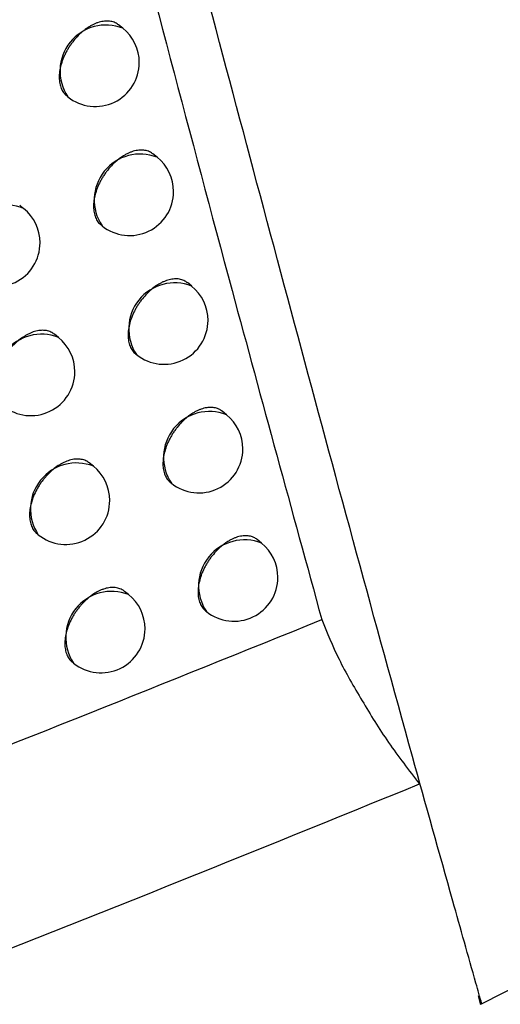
# Model space of a CAD drawing. Header units: millimetres. Extents: x -0.66 to 0.91, y -0.4 to 0.64.
# Tile 192 of 241: x 0.74528 to 0.75075, y 0.17327 to 0.18447. Entities that reach past the tile are written whole.
import ezdxf

# ---------------------------------------------------------------- set-up
doc = ezdxf.new("R2010")
doc.units = ezdxf.units.MM
doc.layers.add('FORMAT', color=7, linetype='Continuous')

msp = doc.modelspace()

# ---------------------------------------------------------------- linework, layer by layer
at = {"layer": 'FORMAT', "color": 7, "linetype": 'Continuous', "lineweight": 25}
for p, q in [((0.746458, 0.184375), (0.74641, 0.184414)), ((0.745819, 0.183605), (0.745831, 0.183595)), ((0.746848, 0.182907), (0.746799, 0.182946)), ((0.745329, 0.182325), (0.745284, 0.182361)), ((0.74621, 0.182137), (0.746221, 0.182127)), ((0.747241, 0.181441), (0.747192, 0.181481)), ((0.745724, 0.180857), (0.745679, 0.180894)), ((0.746603, 0.180671), (0.746614, 0.180662)), ((0.747636, 0.179979), (0.747587, 0.180019)), ((0.746122, 0.179393), (0.746076, 0.17943)), ((0.746999, 0.179208), (0.74701, 0.179199)), ((0.745482, 0.178625), (0.745496, 0.178614)), ((0.748035, 0.178519), (0.747985, 0.178559)), ((0.746523, 0.177932), (0.746476, 0.177969)), ((0.747398, 0.177748), (0.747409, 0.177739)), ((0.745883, 0.177163), (0.745897, 0.177152)), ((0.750533, 0.173265), (0.750505, 0.173367)), ((0.750528, 0.173285), (0.750542, 0.173277))]:
    msp.add_line(p, q, dxfattribs=at)
for centre, radius, start, end in [((0.746266, 0.183888), 0.0005234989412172, 68.457995, 213.993496), ((0.746145, 0.183985), 0.0005000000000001, 0, 51.225746), ((0.746145, 0.183985), 0.0005000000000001, 231.225746, 0), ((0.746655, 0.18242), 0.0005234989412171, 68.457995, 213.993496), ((0.746535, 0.182517), 0.0005000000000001, 0, 51.225746), ((0.746535, 0.182517), 0.0005000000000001, 231.225746, 0), ((0.745137, 0.181838), 0.0005234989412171, 68.457995, 213.993496), ((0.745016, 0.181935), 0.0005000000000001, 0, 51.225746), ((0.745016, 0.181935), 0.0005000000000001, 231.225746, 0), ((0.747048, 0.180955), 0.0005234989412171, 68.457995, 213.993496), ((0.746927, 0.181052), 0.0005, 0, 51.225746), ((0.746927, 0.181052), 0.0005, 231.225746, 0), ((0.745532, 0.180371), 0.0005234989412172, 68.457995, 213.993496), ((0.745411, 0.180468), 0.0005000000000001, 0, 51.225746), ((0.745411, 0.180468), 0.0005000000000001, 231.225746, 0), ((0.747444, 0.179492), 0.0005234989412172, 68.457995, 213.993496), ((0.747323, 0.179589), 0.0005, 0, 51.225746), ((0.747323, 0.179589), 0.0005, 231.225746, 0), ((0.74593, 0.178906), 0.0005234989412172, 68.457995, 213.993496), ((0.745809, 0.179003), 0.0005000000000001, 0, 51.225746), ((0.745809, 0.179003), 0.0005000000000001, 231.225746, 0), ((0.747843, 0.178032), 0.0005234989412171, 68.457995, 213.993496), ((0.747722, 0.178129), 0.0005, 0, 51.225746), ((0.747722, 0.178129), 0.0005, 231.225746, 0), ((0.746331, 0.177445), 0.0005234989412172, 68.457995, 213.993496), ((0.74621, 0.177542), 0.0005000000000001, 0, 51.225746), ((0.74621, 0.177542), 0.0005000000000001, 231.225746, 0)]:
    msp.add_arc(centre, radius, start, end, dxfattribs=at)
for points, knots in [([(0.7463009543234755, 0.1866791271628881), (0.7467644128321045, 0.1849137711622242), (0.7475580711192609, 0.1818906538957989), (0.7483796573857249, 0.1788940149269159), (0.7487214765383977, 0.1776472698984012)], [0, 0, 0, 0, 0.5839522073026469, 1, 1, 1, 1]), ([(0.7505415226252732, 0.173276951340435), (0.7505196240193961, 0.173354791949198), (0.7504101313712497, 0.173743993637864), (0.7501455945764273, 0.1746818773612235), (0.7490468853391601, 0.1786148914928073), (0.748073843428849, 0.1822736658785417), (0.7472481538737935, 0.1853783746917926)], [0, 0, 0, 0, 0.0194670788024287, 0.0973350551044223, 0.2340298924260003, 1, 1, 1, 1]), ([(0.7464094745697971, 0.1844133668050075), (0.746404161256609, 0.1844174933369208), (0.7463852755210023, 0.184432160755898), (0.746354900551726, 0.1844455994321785), (0.746320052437, 0.184454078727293), (0.746283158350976, 0.1844582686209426), (0.7462436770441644, 0.1844561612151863), (0.7462025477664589, 0.1844477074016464), (0.7461710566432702, 0.1844382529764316), (0.7461392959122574, 0.1844258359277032), (0.7461070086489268, 0.1844103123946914), (0.7460643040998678, 0.184385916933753), (0.7460219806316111, 0.1843559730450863), (0.7459811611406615, 0.1843212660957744), (0.7459415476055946, 0.1842834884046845), (0.7459042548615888, 0.1842416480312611), (0.7458701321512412, 0.1841967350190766), (0.7458462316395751, 0.1841615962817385), (0.745824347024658, 0.1841255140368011), (0.7458046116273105, 0.1840888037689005), (0.7457868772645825, 0.184051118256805), (0.7457715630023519, 0.184013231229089), (0.7457544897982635, 0.1839628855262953), (0.7457424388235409, 0.1839129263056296), (0.7457357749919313, 0.183864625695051), (0.7457327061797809, 0.1838177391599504), (0.7457350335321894, 0.1837733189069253), (0.7457427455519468, 0.1837324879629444), (0.7457539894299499, 0.1836943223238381), (0.7457702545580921, 0.1836602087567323), (0.7457917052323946, 0.1836317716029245), (0.7458059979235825, 0.1836152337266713), (0.7458165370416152, 0.1836084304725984), (0.7458199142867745, 0.1836062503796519)], [0, 0, 0, 0, 0.0209086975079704, 0.0743182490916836, 0.1015784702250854, 0.1280452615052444, 0.1815856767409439, 0.2089125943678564, 0.2354466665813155, 0.2621658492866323, 0.2891715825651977, 0.3165697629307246, 0.3696619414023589, 0.3969028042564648, 0.4243441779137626, 0.4776202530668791, 0.5046633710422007, 0.53210223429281, 0.5586263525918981, 0.5853366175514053, 0.6123355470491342, 0.6397301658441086, 0.6661919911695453, 0.7197271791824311, 0.7470569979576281, 0.7734645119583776, 0.8268887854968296, 0.8541606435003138, 0.8805428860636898, 0.9339145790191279, 0.9611578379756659, 0.987553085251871, 0.9999999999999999, 0.9999999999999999, 0.9999999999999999, 0.9999999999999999]), ([(0.7467990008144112, 0.1829455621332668), (0.746793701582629, 0.1829496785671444), (0.7467748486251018, 0.1829643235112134), (0.7467445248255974, 0.1829777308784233), (0.7467097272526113, 0.1829861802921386), (0.7466728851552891, 0.1829903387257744), (0.7466334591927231, 0.1829881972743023), (0.7465923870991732, 0.182979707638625), (0.7465609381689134, 0.1829702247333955), (0.7465292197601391, 0.1829577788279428), (0.7464969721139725, 0.1829422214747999), (0.7464435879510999, 0.1829116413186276), (0.7463906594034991, 0.1828715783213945), (0.7463317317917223, 0.1828152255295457), (0.7462944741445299, 0.1827733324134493), (0.7462603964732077, 0.1827283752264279), (0.7462365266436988, 0.1826932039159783), (0.746214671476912, 0.1826570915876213), (0.7461949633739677, 0.1826203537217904), (0.7461772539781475, 0.1825826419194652), (0.7461619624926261, 0.182544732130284), (0.7461449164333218, 0.1824943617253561), (0.746132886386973, 0.1824443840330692), (0.7461262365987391, 0.1823960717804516), (0.746123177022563, 0.1823491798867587), (0.7461255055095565, 0.1823047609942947), (0.7461332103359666, 0.1822639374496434), (0.7461444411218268, 0.1822257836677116), (0.7461606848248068, 0.1821916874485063), (0.7461821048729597, 0.1821632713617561), (0.7461963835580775, 0.1821467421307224), (0.7462069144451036, 0.1821399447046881), (0.7462102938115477, 0.1821377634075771)], [0, 0, 0, 0, 0.0208822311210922, 0.0742922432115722, 0.1015525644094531, 0.128022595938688, 0.1815694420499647, 0.2088994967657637, 0.2354400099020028, 0.2621656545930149, 0.2891778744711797, 0.3165825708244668, 0.3967988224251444, 0.4242489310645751, 0.477541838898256, 0.5045935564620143, 0.5320412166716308, 0.5585716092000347, 0.5852882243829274, 0.612293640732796, 0.6396949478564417, 0.6661598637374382, 0.7197014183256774, 0.747034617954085, 0.7734423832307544, 0.8268672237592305, 0.8541394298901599, 0.8805206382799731, 0.9338902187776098, 0.9611323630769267, 0.9875273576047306, 1, 1, 1, 1]), ([(0.7471914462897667, 0.1814805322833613), (0.7471861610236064, 0.1814846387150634), (0.7471673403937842, 0.1814992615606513), (0.7471370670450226, 0.1815126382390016), (0.7471023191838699, 0.181521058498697), (0.747065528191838, 0.1815251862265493), (0.7470261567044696, 0.1815230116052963), (0.7469851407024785, 0.1815144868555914), (0.746953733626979, 0.1815049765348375), (0.7469220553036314, 0.1814925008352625), (0.7468898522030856, 0.1814769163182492), (0.7468472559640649, 0.1814524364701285), (0.746805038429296, 0.181422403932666), (0.746764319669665, 0.1813876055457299), (0.7467248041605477, 0.1813497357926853), (0.7466876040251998, 0.1813078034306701), (0.7466535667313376, 0.1812628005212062), (0.7466297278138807, 0.1812275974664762), (0.7466079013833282, 0.1811914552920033), (0.7465882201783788, 0.1811546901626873), (0.7465705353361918, 0.1811169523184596), (0.746555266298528, 0.1810790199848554), (0.746538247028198, 0.1810286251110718), (0.7465262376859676, 0.1809786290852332), (0.7465196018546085, 0.1809303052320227), (0.7465165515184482, 0.1808834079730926), (0.7465188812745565, 0.180838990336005), (0.7465265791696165, 0.1807981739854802), (0.7465377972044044, 0.1807600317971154), (0.7465540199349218, 0.1807259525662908), (0.746575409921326, 0.1806975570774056), (0.7465896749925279, 0.1806810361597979), (0.7466001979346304, 0.1806742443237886), (0.746603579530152, 0.1806720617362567)], [0, 0, 0, 0, 0.0208496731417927, 0.0742448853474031, 0.1014975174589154, 0.1279632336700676, 0.1815012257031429, 0.2088266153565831, 0.2353660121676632, 0.2620905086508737, 0.2891015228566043, 0.316504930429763, 0.3696158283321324, 0.3968662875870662, 0.4243173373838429, 0.4776119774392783, 0.5046646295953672, 0.5321133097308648, 0.5586424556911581, 0.5853578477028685, 0.6123620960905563, 0.6397623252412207, 0.666222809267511, 0.7197555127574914, 0.7470843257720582, 0.7734848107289, 0.8268949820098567, 0.8541597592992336, 0.8805323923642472, 0.9338846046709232, 0.9611178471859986, 0.9875050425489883, 1, 1, 1, 1]), ([(0.7456783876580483, 0.180894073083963), (0.7456730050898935, 0.180898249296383), (0.7456539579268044, 0.1809130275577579), (0.745623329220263, 0.1809266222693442), (0.7455882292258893, 0.1809352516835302), (0.745551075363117, 0.1809396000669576), (0.7455113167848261, 0.1809376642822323), (0.745469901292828, 0.1809293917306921), (0.7454381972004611, 0.180920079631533), (0.7454062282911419, 0.1809078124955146), (0.7453737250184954, 0.1808924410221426), (0.7453199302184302, 0.1808621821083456), (0.7452666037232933, 0.1808224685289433), (0.7452170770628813, 0.1807758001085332), (0.745188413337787, 0.1807456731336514), (0.7451612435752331, 0.1807139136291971), (0.745135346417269, 0.1806802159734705), (0.7451112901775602, 0.180645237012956), (0.7450819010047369, 0.1805973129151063), (0.7450566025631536, 0.180547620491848), (0.7450360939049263, 0.1804974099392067), (0.7450188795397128, 0.1804471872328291), (0.7450067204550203, 0.1803973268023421), (0.7449999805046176, 0.1803490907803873), (0.7449968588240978, 0.1803022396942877), (0.7449991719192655, 0.1802578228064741), (0.7450069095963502, 0.1802169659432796), (0.7450182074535, 0.1801787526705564), (0.7450345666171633, 0.180144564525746), (0.745056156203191, 0.1801160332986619), (0.7450705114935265, 0.1800994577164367), (0.7450810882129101, 0.1800926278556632), (0.7450844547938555, 0.1800904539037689)], [0, 0, 0, 0, 0.021055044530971, 0.074506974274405, 0.1017894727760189, 0.1282628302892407, 0.1818171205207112, 0.209151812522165, 0.2356772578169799, 0.2623878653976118, 0.2893851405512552, 0.31677504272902, 0.3969114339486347, 0.4243341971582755, 0.4508847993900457, 0.4776214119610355, 0.5046463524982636, 0.5320664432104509, 0.5585826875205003, 0.6122276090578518, 0.6396131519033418, 0.6660814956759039, 0.7196293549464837, 0.7469650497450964, 0.7733919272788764, 0.826855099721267, 0.8541465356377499, 0.8805542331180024, 0.933977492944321, 0.9612472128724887, 0.9876649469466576, 0.9999999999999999, 0.9999999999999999, 0.9999999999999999, 0.9999999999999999]), ([(0.7475868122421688, 0.18001828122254), (0.7475815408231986, 0.1800223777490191), (0.7475627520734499, 0.1800369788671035), (0.7475325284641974, 0.1800503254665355), (0.7474978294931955, 0.1800587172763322), (0.7474610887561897, 0.180062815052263), (0.7474217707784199, 0.1800606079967), (0.7473808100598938, 0.1800520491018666), (0.7473494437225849, 0.1800425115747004), (0.747317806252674, 0.1800300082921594), (0.7472856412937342, 0.180014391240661), (0.7472323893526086, 0.1799837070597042), (0.7471795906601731, 0.1799435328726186), (0.7471208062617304, 0.179887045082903), (0.747083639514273, 0.1798450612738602), (0.7470496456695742, 0.1798000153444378), (0.747025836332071, 0.1797647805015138), (0.74700403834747, 0.1797286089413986), (0.7469843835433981, 0.1796918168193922), (0.7469667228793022, 0.1796540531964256), (0.7469514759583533, 0.1796160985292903), (0.7469344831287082, 0.1795656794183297), (0.7469224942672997, 0.1795156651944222), (0.7469158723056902, 0.1794673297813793), (0.7469128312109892, 0.1794204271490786), (0.7469151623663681, 0.1793760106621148), (0.74692285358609, 0.1793352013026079), (0.7469340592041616, 0.1792970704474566), (0.7469502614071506, 0.1792630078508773), (0.746971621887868, 0.1792346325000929), (0.7469858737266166, 0.1792181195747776), (0.746996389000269, 0.1792113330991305), (0.7469997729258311, 0.179209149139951)], [0, 0, 0, 0, 0.0208229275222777, 0.074218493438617, 0.101471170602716, 0.1279400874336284, 0.1814844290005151, 0.2088129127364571, 0.2353587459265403, 0.2620896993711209, 0.2891071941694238, 0.3165171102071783, 0.3967617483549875, 0.4242215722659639, 0.4775331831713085, 0.5045945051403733, 0.532052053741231, 0.5585875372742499, 0.5853093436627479, 0.6123201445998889, 0.6397271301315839, 0.6661907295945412, 0.7197298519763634, 0.7470620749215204, 0.7734627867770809, 0.8268734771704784, 0.8541385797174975, 0.8805101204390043, 0.9338601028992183, 0.9610921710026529, 0.9874790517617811, 1, 1, 1, 1]), ([(0.7460757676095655, 0.1794302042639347), (0.746070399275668, 0.1794343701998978), (0.7460513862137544, 0.1794491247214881), (0.7460208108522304, 0.1794626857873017), (0.7459857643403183, 0.1794712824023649), (0.7459486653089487, 0.1794755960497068), (0.7459089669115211, 0.1794736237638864), (0.7458676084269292, 0.1794653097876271), (0.7458253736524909, 0.1794528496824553), (0.7457822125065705, 0.1794342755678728), (0.7457286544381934, 0.1794040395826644), (0.7456861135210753, 0.179374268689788), (0.7456450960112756, 0.1793397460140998), (0.7456151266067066, 0.1793114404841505), (0.7455865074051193, 0.1792812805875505), (0.7455593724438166, 0.1792494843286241), (0.7455335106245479, 0.1792157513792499), (0.7455094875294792, 0.1791807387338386), (0.7454801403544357, 0.1791327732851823), (0.7454548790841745, 0.1790830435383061), (0.7454344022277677, 0.179032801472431), (0.7454172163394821, 0.1789825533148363), (0.7454050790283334, 0.1789326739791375), (0.7453983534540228, 0.1788844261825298), (0.7453952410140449, 0.1788375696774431), (0.7453975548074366, 0.1787931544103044), (0.7454052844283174, 0.1787523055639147), (0.7454165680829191, 0.1787141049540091), (0.745432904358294, 0.1786799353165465), (0.7454544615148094, 0.1786514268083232), (0.7454688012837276, 0.1786348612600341), (0.7454793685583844, 0.1786280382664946), (0.7454827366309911, 0.1786258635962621)], [0, 0, 0, 0, 0.0210253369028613, 0.0744655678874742, 0.1017419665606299, 0.1282123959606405, 0.1817606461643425, 0.2090921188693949, 0.235617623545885, 0.289278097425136, 0.3166679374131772, 0.3697279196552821, 0.3969522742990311, 0.4243770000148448, 0.4509293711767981, 0.4776677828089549, 0.5046945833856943, 0.5321166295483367, 0.5586326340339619, 0.6122771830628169, 0.6396626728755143, 0.6661278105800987, 0.7196692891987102, 0.7470018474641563, 0.7734229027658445, 0.8268743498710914, 0.8541598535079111, 0.8805605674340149, 0.9339696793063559, 0.9612321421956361, 0.987643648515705, 1, 1, 1, 1]), ([(0.7479850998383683, 0.1785588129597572), (0.7479798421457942, 0.1785628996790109), (0.7479610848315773, 0.1785774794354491), (0.7479309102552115, 0.1785907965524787), (0.7478962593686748, 0.1785991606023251), (0.7478595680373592, 0.1786032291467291), (0.7478203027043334, 0.1786009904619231), (0.7477793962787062, 0.1785923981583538), (0.747748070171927, 0.1785828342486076), (0.7477164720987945, 0.1785703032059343), (0.7476843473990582, 0.1785546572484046), (0.747631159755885, 0.1785239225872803), (0.7475784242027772, 0.1784836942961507), (0.7475197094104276, 0.1784271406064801), (0.7474825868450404, 0.1783851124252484), (0.7474486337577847, 0.1783400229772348), (0.7474248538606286, 0.1783047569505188), (0.74740308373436, 0.1782685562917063), (0.7473834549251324, 0.1782317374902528), (0.7473658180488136, 0.1781939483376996), (0.7473505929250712, 0.178155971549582), (0.7473336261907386, 0.1781055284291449), (0.7473216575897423, 0.178055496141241), (0.7473150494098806, 0.1780071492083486), (0.7473120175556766, 0.1779602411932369), (0.7473143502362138, 0.1779158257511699), (0.7473220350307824, 0.1778750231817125), (0.7473332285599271, 0.1778369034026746), (0.7473494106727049, 0.1778028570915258), (0.747370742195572, 0.1777745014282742), (0.7473849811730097, 0.1777579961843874), (0.7473954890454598, 0.1777512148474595), (0.7473988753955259, 0.1777490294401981)], [0, 0, 0, 0, 0.0207931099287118, 0.0741813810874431, 0.1014301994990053, 0.1278985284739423, 0.1814415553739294, 0.208769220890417, 0.2353177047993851, 0.262051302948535, 0.2890714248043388, 0.3164839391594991, 0.3967428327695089, 0.4242075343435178, 0.4775285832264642, 0.5045947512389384, 0.5320572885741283, 0.5585953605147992, 0.5853198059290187, 0.6123333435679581, 0.6397432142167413, 0.6662061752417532, 0.7197441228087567, 0.7470758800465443, 0.7734730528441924, 0.8268766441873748, 0.8541381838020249, 0.880504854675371, 0.933844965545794, 0.9610719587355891, 0.9874547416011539, 1, 1, 1, 1]), ([(0.746476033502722, 0.1779691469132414), (0.7464706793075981, 0.1779733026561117), (0.7464516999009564, 0.1779880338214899), (0.7464211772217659, 0.1780015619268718), (0.7463861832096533, 0.1780101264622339), (0.7463491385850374, 0.178014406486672), (0.7463094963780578, 0.1780123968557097), (0.7462682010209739, 0.1780040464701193), (0.7462365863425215, 0.1779946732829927), (0.7462047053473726, 0.1779823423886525), (0.7461722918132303, 0.1779669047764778), (0.7461186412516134, 0.1779365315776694), (0.7460654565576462, 0.1778966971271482), (0.7460160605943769, 0.1778499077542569), (0.7459874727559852, 0.1778197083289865), (0.7459603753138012, 0.1777878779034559), (0.7459345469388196, 0.1777541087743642), (0.7459105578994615, 0.1777190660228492), (0.7458885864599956, 0.1776830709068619), (0.7458687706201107, 0.1776464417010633), (0.7458509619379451, 0.1776088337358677), (0.7458355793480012, 0.177571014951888), (0.7458184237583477, 0.1775207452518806), (0.7458063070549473, 0.1774708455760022), (0.7457995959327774, 0.1774225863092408), (0.7457964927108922, 0.1773757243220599), (0.7457988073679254, 0.1773313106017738), (0.7458065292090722, 0.1772904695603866), (0.7458177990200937, 0.1772522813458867), (0.7458341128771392, 0.1772181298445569), (0.7458556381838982, 0.1771896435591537), (0.7458699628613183, 0.1771730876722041), (0.7458805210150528, 0.1771662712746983), (0.7458838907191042, 0.1771640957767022)], [0, 0, 0, 0, 0.0209983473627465, 0.0744343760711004, 0.1017085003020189, 0.1281797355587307, 0.1817294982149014, 0.2090616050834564, 0.2355909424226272, 0.2623054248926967, 0.2893065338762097, 0.3167002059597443, 0.396859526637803, 0.42429014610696, 0.4508481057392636, 0.4775921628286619, 0.5046247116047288, 0.5320526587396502, 0.5585722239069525, 0.5852778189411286, 0.612271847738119, 0.6396612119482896, 0.6661269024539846, 0.7196696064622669, 0.7470029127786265, 0.7734218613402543, 0.8268691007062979, 0.8541525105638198, 0.8805499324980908, 0.9339523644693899, 0.9612113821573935, 0.9876203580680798, 1, 1, 1, 1]), ([(0.7266709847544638, 0.170394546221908), (0.7305027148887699, 0.1713911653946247), (0.7381670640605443, 0.1733846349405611), (0.7452030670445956, 0.1762262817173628), (0.7487214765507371, 0.1776472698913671)], [0, 0, 0, 0, 0.4999420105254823, 1, 1, 1, 1]), ([(0.748721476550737, 0.1776472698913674), (0.74878174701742, 0.1774985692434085), (0.7489023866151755, 0.1772009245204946), (0.7491781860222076, 0.1767254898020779), (0.7494691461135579, 0.1762479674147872), (0.7497127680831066, 0.1759347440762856), (0.7498345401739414, 0.1757781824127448)], [0, 0, 0, 0, 0.2497654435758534, 0.4999397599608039, 0.7500497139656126, 0.9999999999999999, 0.9999999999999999, 0.9999999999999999, 0.9999999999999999]), ([(0.7255837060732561, 0.1678867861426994), (0.7298087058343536, 0.1689491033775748), (0.7382604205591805, 0.1710741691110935), (0.7459759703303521, 0.1742099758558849), (0.7498345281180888, 0.1757781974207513)], [0, 0, 0, 0, 0.4998985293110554, 1, 1, 1, 1]), ([(0.7554323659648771, 0.1757935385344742), (0.7546278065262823, 0.1753676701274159), (0.7530184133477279, 0.1745157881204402), (0.7513672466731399, 0.1736899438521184), (0.7505415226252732, 0.1732769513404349)], [0, 0, 0, 0, 0.4999147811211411, 1, 1, 1, 1])]:
    msp.add_open_spline(points, degree=3, knots=knots, dxfattribs=at)

doc.saveas('drawing.dxf')
